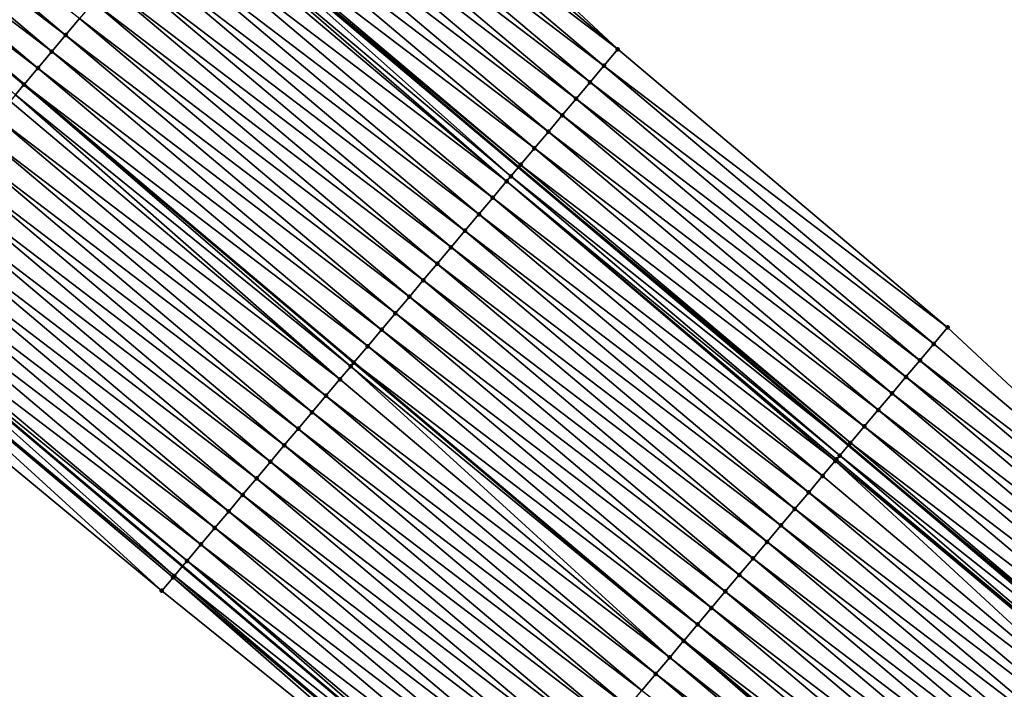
# Model space of a CAD drawing. Header units: feet. Extents: x 2017424 to 2024169, y 808042 to 818730.
# Tile 137 of 256: x 2017448 to 2017493, y 818675 to 818706. Entities that reach past the tile are written whole.
import ezdxf

# ---------------------------------------------------------------- set-up
doc = ezdxf.new("R2010")
doc.units = ezdxf.units.FT
doc.header["$MEASUREMENT"] = 0
for name, color, linetype, lineweight in [('EP_Travel Lane', 172, 'Continuous', 53), ('NB-Road Shots', 141, 'Continuous', 100), ('NB-Road X-Section', 40, 'Continuous', 13), ('STRIPING', 60, 'Continuous', 53)]:
    doc.layers.add(name, color=color, linetype=linetype, lineweight=lineweight)
doc.layers.add('I-77-MM15-17_NB-Surface-BORDER', color=7, linetype='Continuous')
doc.layers.add('I-77-MM15-17_NB-Surface-TIN', color=7, linetype='Continuous')

msp = doc.modelspace()

# ---------------------------------------------------------------- linework, layer by layer
at = {"layer": 'EP_Travel Lane'}
for points in [[(2017440.28000329, 818725.1479041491, 277.9805502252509), (2017455.577603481, 818712.2636659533, 277.8198788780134), (2017470.874392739, 818699.3801107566, 277.6668318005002), (2017486.171445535, 818686.4963335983, 277.5714913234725), (2017501.46846998, 818673.6125803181, 277.4699257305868), (2017516.765482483, 818660.7288370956, 277.3657525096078), (2017532.062565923, 818647.845034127, 277.2771165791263), (2017547.359608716, 818634.9612653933, 277.1795752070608), (2017562.656499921, 818622.0776243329, 277.0488600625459), (2017577.941978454, 818609.2084627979, 276.896941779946), (2017593.257417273, 818596.3471851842, 276.7392311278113), (2017608.57280419, 818583.4859511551, 276.5729380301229), (2017623.888085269, 818570.6248060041, 276.3891123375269), (2017639.203366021, 818557.7636611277, 276.2052325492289), (2017654.518698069, 818544.9024731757, 276.0298521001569), (2017669.834142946, 818532.0411904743, 275.8731466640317), (2017685.149726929, 818519.1797909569, 275.7394685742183), (2017700.465358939, 818506.3183511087, 275.6137406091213), (2017715.780841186, 818493.4570370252, 275.4632255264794)], [(2017424.708446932, 818706.6688294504, 278.4128428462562), (2017440.001585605, 818693.77913903, 278.2689986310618), (2017455.294028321, 818680.8900351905, 278.158213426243), (2017470.586470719, 818668.0009316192, 278.0473499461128), (2017485.878978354, 818655.1117730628, 277.9508000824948), (2017501.171417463, 818642.2226722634, 277.8392320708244), (2017516.46393018, 818629.333509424, 277.7437765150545), (2017531.756304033, 818616.4444636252, 277.6179167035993), (2017547.048631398, 818603.5554570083, 277.4818524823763), (2017562.364146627, 818590.6528022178, 277.3291019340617), (2017577.679577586, 818577.7915311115, 277.1701032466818), (2017592.994850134, 818564.930393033, 276.9848655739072), (2017608.310211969, 818552.0691799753, 276.8144254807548), (2017623.625736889, 818539.2078299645, 276.6709841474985), (2017638.940979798, 818526.346716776, 276.4808451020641), (2017654.256575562, 818513.4853072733, 276.3491264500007), (2017669.572152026, 818500.623913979, 276.2142146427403), (2017684.887690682, 818487.7625524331, 276.0730450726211)]]:
    msp.add_polyline3d(points, dxfattribs=at)
at = {"layer": 'I-77-MM15-17_NB-Surface-BORDER', "color": 3, "linetype": 'Continuous', "lineweight": -3}
for points in [[(2017460.832728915, 818718.5022969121, 277.4291686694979), (2017475.480495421, 818704.8487366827, 277.272204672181), (2017490.773037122, 818691.9595488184, 277.1831791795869), (2017505.421581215, 818678.3053332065, 277.196495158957)], [(2017485.208684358, 818654.3165900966, 277.9404487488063), (2017469.922020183, 818667.2126545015, 278.0399330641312), (2017454.337581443, 818679.7552976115, 278.1527042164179), (2017438.924676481, 818692.5015803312, 278.2523895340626), (2017423.638920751, 818705.4001604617, 278.382150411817), (2017424.190666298, 818706.0545702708, 278.4054629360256), (2017424.283502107, 818706.1646962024, 278.407656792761), (2017424.708446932, 818706.6688294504, 278.4128428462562)]]:
    msp.add_polyline3d(points, dxfattribs=at)
at = {"layer": 'I-77-MM15-17_NB-Surface-TIN', "color": 128, "linetype": 'Continuous', "lineweight": -3}
for points in [[(2017449.879402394, 818705.501348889, 277.9940206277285), (2017434.593807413, 818718.3997935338, 278.1588502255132), (2017433.949443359, 818717.6350746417, 278.1809838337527)], [(2017449.879402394, 818705.501348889, 277.9940206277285), (2017450.523808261, 818706.2660325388, 277.9810619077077), (2017434.593807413, 818718.3997935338, 278.1588502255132)], [(2017475.480495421, 818704.8487366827, 277.272204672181), (2017460.832728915, 818718.5022969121, 277.4291686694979), (2017460.188449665, 818717.7375065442, 277.46985804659)], [(2017449.235032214, 818704.7366351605, 278.0147952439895), (2017433.949443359, 818717.6350746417, 278.1809838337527), (2017433.305088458, 818716.8703480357, 278.2051238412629)], [(2017449.235032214, 818704.7366351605, 278.0147952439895), (2017449.879402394, 818705.501348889, 277.9940206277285), (2017433.949443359, 818717.6350746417, 278.1809838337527)], [(2017475.480495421, 818704.8487366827, 277.272204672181), (2017460.188449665, 818717.7375065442, 277.46985804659), (2017459.5441544, 818716.9727296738, 277.5070400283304)], [(2017448.590678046, 818703.9719079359, 278.0390768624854), (2017433.305088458, 818716.8703480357, 278.2051238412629), (2017432.660718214, 818716.1056473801, 278.2244937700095)], [(2017448.590678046, 818703.9719079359, 278.0390768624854), (2017449.235032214, 818704.7366351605, 278.0147952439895), (2017433.305088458, 818716.8703480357, 278.2051238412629)], [(2017474.836219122, 818704.0839438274, 277.3135401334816), (2017459.5441544, 818716.9727296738, 277.5070400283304), (2017458.89985457, 818716.2079566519, 277.543221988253)], [(2017474.836219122, 818704.0839438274, 277.3135401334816), (2017475.480495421, 818704.8487366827, 277.272204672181), (2017459.5441544, 818716.9727296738, 277.5070400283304)], [(2017448.590678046, 818703.9719079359, 278.0390768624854), (2017432.660718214, 818716.1056473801, 278.2244937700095), (2017447.95374627, 818703.2160488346, 278.0566959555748)], [(2017447.9462944, 818703.207205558, 278.0569020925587), (2017447.95374627, 818703.2160488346, 278.0566959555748), (2017432.660718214, 818716.1056473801, 278.2244937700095)], [(2017447.550426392, 818702.737424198, 278.0675544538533), (2017447.9462944, 818703.207205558, 278.0569020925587), (2017432.660718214, 818716.1056473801, 278.2244937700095)], [(2017474.19192565, 818703.3191654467, 277.3511143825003), (2017458.89985457, 818716.2079566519, 277.543221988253), (2017458.255609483, 818715.4431374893, 277.5913935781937)], [(2017474.19192565, 818703.3191654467, 277.3511143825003), (2017474.836219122, 818704.0839438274, 277.3135401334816), (2017458.89985457, 818716.2079566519, 277.543221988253)], [(2017473.547700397, 818702.5543295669, 277.4036297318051), (2017458.255609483, 818715.4431374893, 277.5913935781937), (2017457.611396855, 818714.6782909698, 277.6466738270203)], [(2017473.547700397, 818702.5543295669, 277.4036297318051), (2017474.19192565, 818703.3191654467, 277.3511143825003), (2017458.255609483, 818715.4431374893, 277.5913935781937)], [(2017472.903535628, 818701.7894427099, 277.4693914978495), (2017457.611396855, 818714.6782909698, 277.6466738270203), (2017456.967189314, 818713.9134401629, 277.7030682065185)], [(2017472.903535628, 818701.7894427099, 277.4693914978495), (2017473.547700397, 818702.5543295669, 277.4036297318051), (2017457.611396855, 818714.6782909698, 277.6466738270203)], [(2017472.259297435, 818701.024617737, 277.519072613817), (2017456.967189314, 818713.9134401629, 277.7030682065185), (2017456.322933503, 818713.1486300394, 277.7488909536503)], [(2017472.259297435, 818701.024617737, 277.519072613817), (2017472.903535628, 818701.7894427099, 277.4693914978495), (2017456.967189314, 818713.9134401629, 277.7030682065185)], [(2017471.615086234, 818700.259770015, 277.5746651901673), (2017456.322933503, 818713.1486300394, 277.7488909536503), (2017455.678770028, 818712.3837420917, 277.8149362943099)], [(2017471.615086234, 818700.259770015, 277.5746651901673), (2017472.259297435, 818701.024617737, 277.519072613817), (2017456.322933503, 818713.1486300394, 277.7488909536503)], [(2017470.524354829, 818698.9644934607, 277.7003253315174), (2017455.577603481, 818712.2636659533, 277.8198788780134), (2017455.215011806, 818711.8333002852, 277.8375936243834)], [(2017470.970999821, 818699.4948171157, 277.6575879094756), (2017455.678770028, 818712.3837420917, 277.8149362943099), (2017455.577603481, 818712.2636659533, 277.8198788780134)], [(2017470.970999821, 818699.4948171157, 277.6575879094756), (2017455.577603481, 818712.2636659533, 277.8198788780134), (2017470.874392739, 818699.3801107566, 277.6668318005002)], [(2017470.524354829, 818698.9644934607, 277.7003253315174), (2017470.874392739, 818699.3801107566, 277.6668318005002), (2017455.577603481, 818712.2636659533, 277.8198788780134)], [(2017470.970999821, 818699.4948171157, 277.6575879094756), (2017471.615086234, 818700.259770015, 277.5746651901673), (2017455.678770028, 818712.3837420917, 277.8149362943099)], [(2017470.326748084, 818698.7300035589, 277.7043026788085), (2017455.215011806, 818711.8333002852, 277.8375936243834), (2017455.03442982, 818711.6190031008, 277.8422753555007)], [(2017470.326748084, 818698.7300035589, 277.7043026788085), (2017470.524354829, 818698.9644934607, 277.7003253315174), (2017455.215011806, 818711.8333002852, 277.8375936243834)], [(2017470.326748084, 818698.7300035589, 277.7043026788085), (2017455.03442982, 818711.6190031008, 277.8422753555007), (2017454.390016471, 818710.8543257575, 277.8535953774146)], [(2017469.68232601, 818697.9653335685, 277.71371175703), (2017454.390016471, 818710.8543257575, 277.8535953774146), (2017453.745650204, 818710.0896087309, 277.8752269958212)], [(2017469.68232601, 818697.9653335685, 277.71371175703), (2017470.326748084, 818698.7300035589, 277.7043026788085), (2017454.390016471, 818710.8543257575, 277.8535953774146)], [(2017469.037972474, 818697.2006058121, 277.738131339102), (2017453.745650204, 818710.0896087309, 277.8752269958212), (2017453.101303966, 818709.3248748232, 277.9012451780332)], [(2017469.037972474, 818697.2006058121, 277.738131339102), (2017469.68232601, 818697.9653335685, 277.71371175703), (2017453.745650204, 818710.0896087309, 277.8752269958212)], [(2017468.393633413, 818696.4358658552, 277.7657212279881), (2017453.101303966, 818709.3248748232, 277.9012451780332), (2017452.456974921, 818708.5601264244, 277.9310288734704)], [(2017468.393633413, 818696.4358658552, 277.7657212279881), (2017469.037972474, 818697.2006058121, 277.738131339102), (2017453.101303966, 818709.3248748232, 277.9012451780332)], [(2017467.749307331, 818695.6711149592, 277.7961536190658), (2017452.456974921, 818708.5601264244, 277.9310288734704), (2017451.812611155, 818707.7954072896, 277.9532083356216)], [(2017467.749307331, 818695.6711149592, 277.7961536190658), (2017468.393633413, 818696.4358658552, 277.7657212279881), (2017452.456974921, 818708.5601264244, 277.9310288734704)], [(2017467.104954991, 818694.9063861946, 277.8208351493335), (2017451.812611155, 818707.7954072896, 277.9532083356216), (2017451.168234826, 818707.0306987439, 277.9726361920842)], [(2017467.104954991, 818694.9063861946, 277.8208351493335), (2017467.749307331, 818695.6711149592, 277.7961536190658), (2017451.812611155, 818707.7954072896, 277.9532083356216)], [(2017466.460579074, 818694.141677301, 277.8403531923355), (2017451.168234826, 818707.0306987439, 277.9726361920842), (2017450.523808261, 818706.2660325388, 277.9810619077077)], [(2017466.460579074, 818694.141677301, 277.8403531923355), (2017467.104954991, 818694.9063861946, 277.8208351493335), (2017451.168234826, 818707.0306987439, 277.9726361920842)], [(2017465.816154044, 818693.3770098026, 277.8491148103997), (2017450.523808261, 818706.2660325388, 277.9810619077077), (2017449.879402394, 818705.501348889, 277.9940206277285)], [(2017465.816154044, 818693.3770098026, 277.8491148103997), (2017466.460579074, 818694.141677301, 277.8403531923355), (2017450.523808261, 818706.2660325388, 277.9810619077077)], [(2017465.171759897, 818692.6123162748, 277.8646401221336), (2017449.879402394, 818705.501348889, 277.9940206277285), (2017449.235032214, 818704.7366351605, 278.0147952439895)], [(2017465.171759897, 818692.6123162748, 277.8646401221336), (2017465.816154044, 818693.3770098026, 277.8491148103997), (2017449.879402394, 818705.501348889, 277.9940206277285)], [(2017490.773037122, 818691.9595488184, 277.1831791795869), (2017475.480495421, 818704.8487366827, 277.272204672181), (2017474.836219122, 818704.0839438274, 277.3135401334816)], [(2017464.527387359, 818691.8476045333, 277.8848982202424), (2017449.235032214, 818704.7366351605, 278.0147952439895), (2017448.590678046, 818703.9719079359, 278.0390768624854)], [(2017464.527387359, 818691.8476045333, 277.8848982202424), (2017465.171759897, 818692.6123162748, 277.8646401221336), (2017449.235032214, 818704.7366351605, 278.0147952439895)], [(2017463.883034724, 818691.0828760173, 277.9095151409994), (2017448.590678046, 818703.9719079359, 278.0390768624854), (2017447.95374627, 818703.2160488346, 278.0566959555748)], [(2017463.883034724, 818691.0828760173, 277.9095151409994), (2017464.527387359, 818691.8476045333, 277.8848982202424), (2017448.590678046, 818703.9719079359, 278.0390768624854)], [(2017490.12875454, 818691.1947612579, 277.2231379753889), (2017474.836219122, 818704.0839438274, 277.3135401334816), (2017474.19192565, 818703.3191654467, 277.3511143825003)], [(2017490.12875454, 818691.1947612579, 277.2231379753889), (2017490.773037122, 818691.9595488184, 277.1831791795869), (2017474.836219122, 818704.0839438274, 277.3135401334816)], [(2017463.095684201, 818690.1485636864, 277.9257293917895), (2017447.9462944, 818703.207205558, 278.0569020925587), (2017447.550426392, 818702.737424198, 278.0675544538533)], [(2017447.9462944, 818703.207205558, 278.0569020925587), (2017463.246096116, 818690.3270219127, 277.9257200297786), (2017447.95374627, 818703.2160488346, 278.0566959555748)], [(2017463.238644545, 818690.3181791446, 277.9259096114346), (2017463.246096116, 818690.3270219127, 277.9257200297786), (2017447.9462944, 818703.207205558, 278.0569020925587)], [(2017463.095684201, 818690.1485636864, 277.9257293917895), (2017463.238644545, 818690.3181791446, 277.9259096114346), (2017447.9462944, 818703.207205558, 278.0569020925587)], [(2017463.883034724, 818691.0828760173, 277.9095151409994), (2017447.95374627, 818703.2160488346, 278.0566959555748), (2017463.246096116, 818690.3270219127, 277.9257200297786)], [(2017489.484474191, 818690.4299718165, 277.2635855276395), (2017474.19192565, 818703.3191654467, 277.3511143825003), (2017473.547700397, 818702.5543295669, 277.4036297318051)], [(2017489.484474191, 818690.4299718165, 277.2635855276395), (2017490.12875454, 818691.1947612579, 277.2231379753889), (2017474.19192565, 818703.3191654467, 277.3511143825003)], [(2017462.594163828, 818689.5535585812, 277.9224752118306), (2017447.550426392, 818702.737424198, 278.0675544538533), (2017447.301851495, 818702.4425531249, 278.0617491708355)], [(2017462.594163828, 818689.5535585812, 277.9224752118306), (2017463.095684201, 818690.1485636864, 277.9257293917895), (2017447.550426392, 818702.737424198, 278.0675544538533)], [(2017462.594163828, 818689.5535585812, 277.9224752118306), (2017447.301851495, 818702.4425531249, 278.0617491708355), (2017446.657481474, 818701.6778392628, 278.0825585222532)], [(2017488.840234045, 818689.6651484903, 277.3128380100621), (2017473.547700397, 818702.5543295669, 277.4036297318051), (2017472.903535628, 818701.7894427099, 277.4693914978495)], [(2017488.840234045, 818689.6651484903, 277.3128380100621), (2017489.484474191, 818690.4299718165, 277.2635855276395), (2017473.547700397, 818702.5543295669, 277.4036297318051)], [(2017461.949823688, 818688.7888195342, 277.9498286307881), (2017446.657481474, 818701.6778392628, 278.0825585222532), (2017446.013085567, 818700.913147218, 278.0976986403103)], [(2017461.949823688, 818688.7888195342, 277.9498286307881), (2017462.594163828, 818689.5535585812, 277.9224752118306), (2017446.657481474, 818701.6778392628, 278.0825585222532)], [(2017488.196021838, 818688.9003016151, 277.3682096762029), (2017472.903535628, 818701.7894427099, 277.4693914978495), (2017472.259297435, 818701.024617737, 277.519072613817)], [(2017488.196021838, 818688.9003016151, 277.3682096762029), (2017488.840234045, 818689.6651484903, 277.3128380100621), (2017472.903535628, 818701.7894427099, 277.4693914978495)], [(2017461.305463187, 818688.0240976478, 277.9727228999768), (2017446.013085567, 818700.913147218, 278.0976986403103), (2017445.368726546, 818700.1484240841, 278.1209172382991)], [(2017461.305463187, 818688.0240976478, 277.9727228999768), (2017461.949823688, 818688.7888195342, 277.9498286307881), (2017446.013085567, 818700.913147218, 278.0976986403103)], [(2017487.551871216, 818688.1354028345, 277.4370689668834), (2017472.259297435, 818701.024617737, 277.519072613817), (2017471.615086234, 818700.259770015, 277.5746651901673)], [(2017487.551871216, 818688.1354028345, 277.4370689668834), (2017488.196021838, 818688.9003016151, 277.3682096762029), (2017472.259297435, 818701.024617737, 277.519072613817)], [(2017460.661112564, 818687.2593674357, 277.9977805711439), (2017445.368726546, 818700.1484240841, 278.1209172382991), (2017444.724362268, 818699.3837053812, 278.1429844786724)], [(2017460.661112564, 818687.2593674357, 277.9977805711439), (2017461.305463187, 818688.0240976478, 277.9727228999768), (2017445.368726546, 818700.1484240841, 278.1209172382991)], [(2017486.907687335, 818687.3705320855, 277.498644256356), (2017471.615086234, 818700.259770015, 277.5746651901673), (2017470.970999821, 818699.4948171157, 277.6575879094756)], [(2017486.907687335, 818687.3705320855, 277.498644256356), (2017487.551871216, 818688.1354028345, 277.4370689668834), (2017471.615086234, 818700.259770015, 277.5746651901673)], [(2017460.016748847, 818686.4946482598, 278.0199704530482), (2017444.724362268, 818699.3837053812, 278.1429844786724), (2017444.080017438, 818698.6189702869, 278.1693109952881)], [(2017460.016748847, 818686.4946482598, 278.0199704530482), (2017460.661112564, 818687.2593674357, 277.9977805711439), (2017444.724362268, 818699.3837053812, 278.1429844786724)], [(2017470.524354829, 818698.9644934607, 277.7003253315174), (2017486.171445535, 818686.4963335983, 277.5714913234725), (2017470.874392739, 818699.3801107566, 277.6668318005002)], [(2017486.263522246, 818686.6056454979, 277.5643351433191), (2017470.970999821, 818699.4948171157, 277.6575879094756), (2017470.874392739, 818699.3801107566, 277.6668318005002)], [(2017486.263522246, 818686.6056454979, 277.5643351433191), (2017470.874392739, 818699.3801107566, 277.6668318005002), (2017486.171445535, 818686.4963335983, 277.5714913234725)], [(2017486.263522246, 818686.6056454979, 277.5643351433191), (2017486.907687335, 818687.3705320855, 277.498644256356), (2017470.970999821, 818699.4948171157, 277.6575879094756)], [(2017485.77226691, 818686.02243555, 277.602515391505), (2017470.524354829, 818698.9644934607, 277.7003253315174), (2017470.326748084, 818698.7300035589, 277.7043026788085)], [(2017485.77226691, 818686.02243555, 277.602515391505), (2017486.171445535, 818686.4963335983, 277.5714913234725), (2017470.524354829, 818698.9644934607, 277.7003253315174)], [(2017459.372398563, 818685.7299177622, 278.0451023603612), (2017444.080017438, 818698.6189702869, 278.1693109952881), (2017443.43561612, 818697.8542828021, 278.1832662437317)], [(2017459.372398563, 818685.7299177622, 278.0451023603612), (2017460.016748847, 818686.4946482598, 278.0199704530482), (2017444.080017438, 818698.6189702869, 278.1693109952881)], [(2017485.559245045, 818685.7696527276, 277.6068653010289), (2017470.326748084, 818698.7300035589, 277.7043026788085), (2017469.68232601, 818697.9653335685, 277.71371175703)], [(2017485.559245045, 818685.7696527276, 277.6068653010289), (2017485.619248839, 818685.8408502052, 277.6063031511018), (2017470.326748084, 818698.7300035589, 277.7043026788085)], [(2017485.619248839, 818685.8408502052, 277.6063031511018), (2017485.77226691, 818686.02243555, 277.602515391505), (2017470.326748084, 818698.7300035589, 277.7043026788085)], [(2017458.728019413, 818684.9652115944, 278.0639121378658), (2017443.43561612, 818697.8542828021, 278.1832662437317), (2017442.79120696, 818697.0896019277, 278.1955037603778)], [(2017458.728019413, 818684.9652115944, 278.0639121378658), (2017459.372398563, 818685.7299177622, 278.0451023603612), (2017443.43561612, 818697.8542828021, 278.1832662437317)], [(2017484.974813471, 818685.0761914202, 277.6127997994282), (2017469.68232601, 818697.9653335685, 277.71371175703), (2017469.037972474, 818697.2006058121, 277.738131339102)], [(2017484.974813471, 818685.0761914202, 277.6127997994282), (2017485.559245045, 818685.7696527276, 277.6068653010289), (2017469.68232601, 818697.9653335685, 277.71371175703)], [(2017458.083634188, 818684.2005105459, 278.0813917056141), (2017442.79120696, 818697.0896019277, 278.1955037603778), (2017442.146793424, 818696.3249247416, 278.2067828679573)], [(2017458.083634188, 818684.2005105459, 278.0813917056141), (2017458.728019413, 818684.9652115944, 278.0639121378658), (2017442.79120696, 818697.0896019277, 278.1955037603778)], [(2017484.330453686, 818684.3114689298, 277.6358502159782), (2017469.037972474, 818697.2006058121, 277.738131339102), (2017468.393633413, 818696.4358658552, 277.7657212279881)], [(2017484.330453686, 818684.3114689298, 277.6358502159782), (2017484.974813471, 818685.0761914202, 277.6127997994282), (2017469.037972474, 818697.2006058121, 277.738131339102)], [(2017457.439243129, 818683.4358144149, 278.0975934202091), (2017442.146793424, 818696.3249247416, 278.2067828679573), (2017441.502404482, 818695.5602268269, 278.2234483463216)], [(2017457.439243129, 818683.4358144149, 278.0975934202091), (2017458.083634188, 818684.2005105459, 278.0813917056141), (2017442.146793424, 818696.3249247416, 278.2067828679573)], [(2017483.686110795, 818683.5467322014, 277.6626003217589), (2017468.393633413, 818696.4358658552, 277.7657212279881), (2017467.749307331, 818695.6711149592, 277.7961536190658)], [(2017483.686110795, 818683.5467322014, 277.6626003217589), (2017484.330453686, 818684.3114689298, 277.6358502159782), (2017468.393633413, 818696.4358658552, 277.7657212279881)], [(2017456.794844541, 818682.6711246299, 278.1121461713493), (2017441.502404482, 818695.5602268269, 278.2234483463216), (2017440.858052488, 818694.7954977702, 278.2482059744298)], [(2017456.794844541, 818682.6711246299, 278.1121461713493), (2017457.439243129, 818683.4358144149, 278.0975934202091), (2017441.502404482, 818695.5602268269, 278.2234483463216)], [(2017483.041787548, 818682.7819789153, 277.6936529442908), (2017467.749307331, 818695.6711149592, 277.7961536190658), (2017467.104954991, 818694.9063861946, 277.8208351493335)], [(2017483.041787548, 818682.7819789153, 277.6936529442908), (2017483.686110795, 818683.5467322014, 277.6626003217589), (2017467.749307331, 818695.6711149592, 277.7961536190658)], [(2017482.397440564, 818682.0172456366, 277.7195067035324), (2017467.104954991, 818694.9063861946, 277.8208351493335), (2017466.460579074, 818694.141677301, 277.8403531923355)], [(2017482.397440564, 818682.0172456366, 277.7195067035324), (2017483.041787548, 818682.7819789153, 277.6936529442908), (2017467.104954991, 818694.9063861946, 277.8208351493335)], [(2017456.1504782, 818681.9064076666, 278.133761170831), (2017440.858052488, 818694.7954977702, 278.2482059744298), (2017440.213675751, 818694.0307895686, 278.2675444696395)], [(2017456.1504782, 818681.9064076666, 278.133761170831), (2017456.794844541, 818682.6711246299, 278.1121461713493), (2017440.858052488, 818694.7954977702, 278.2482059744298)], [(2017455.506111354, 818681.1416911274, 278.1552659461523), (2017440.213675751, 818694.0307895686, 278.2675444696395), (2017440.001585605, 818693.77913903, 278.2689986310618)], [(2017455.506111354, 818681.1416911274, 278.1552659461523), (2017456.1504782, 818681.9064076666, 278.133761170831), (2017440.213675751, 818694.0307895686, 278.2675444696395)], [(2017481.753057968, 818681.2525423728, 277.7375610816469), (2017466.460579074, 818694.141677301, 277.8403531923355), (2017465.816154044, 818693.3770098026, 277.8491148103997)], [(2017481.753057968, 818681.2525423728, 277.7375610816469), (2017482.397440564, 818682.0172456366, 277.7195067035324), (2017466.460579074, 818694.141677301, 277.8403531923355)], [(2017454.919183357, 818680.4452473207, 278.1634229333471), (2017440.001585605, 818693.77913903, 278.2689986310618), (2017439.569230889, 818693.2661387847, 278.271963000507)], [(2017455.506111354, 818681.1416911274, 278.1552659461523), (2017440.001585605, 818693.77913903, 278.2689986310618), (2017455.294028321, 818680.8900351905, 278.158213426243)], [(2017454.919183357, 818680.4452473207, 278.1634229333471), (2017455.294028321, 818680.8900351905, 278.158213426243), (2017440.001585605, 818693.77913903, 278.2689986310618)], [(2017454.337581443, 818679.7552976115, 278.1527042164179), (2017439.548024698, 818693.2409782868, 278.271978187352), (2017438.924676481, 818692.5015803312, 278.2523895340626)], [(2017454.86168251, 818680.3770268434, 278.1631922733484), (2017439.569230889, 818693.2661387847, 278.271963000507), (2017439.548024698, 818693.2409782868, 278.271978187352)], [(2017454.337581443, 818679.7552976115, 278.1527042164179), (2017454.86168251, 818680.3770268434, 278.1631922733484), (2017439.548024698, 818693.2409782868, 278.271978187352)], [(2017454.86168251, 818680.3770268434, 278.1631922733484), (2017454.919183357, 818680.4452473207, 278.1634229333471), (2017439.569230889, 818693.2661387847, 278.271963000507)], [(2017481.108652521, 818680.4878583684, 277.7506109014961), (2017465.816154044, 818693.3770098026, 277.8491148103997), (2017465.171759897, 818692.6123162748, 277.8646401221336)], [(2017481.108652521, 818680.4878583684, 277.7506109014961), (2017481.753057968, 818681.2525423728, 277.7375610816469), (2017465.816154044, 818693.3770098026, 277.8491148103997)], [(2017480.464245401, 818679.723175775, 277.7632941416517), (2017465.171759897, 818692.6123162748, 277.8646401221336), (2017464.527387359, 818691.8476045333, 277.8848982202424)], [(2017480.464245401, 818679.723175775, 277.7632941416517), (2017481.108652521, 818680.4878583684, 277.7506109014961), (2017465.171759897, 818692.6123162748, 277.8646401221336)], [(2017479.819871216, 818678.9584654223, 277.7831905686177), (2017464.527387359, 818691.8476045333, 277.8848982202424), (2017463.883034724, 818691.0828760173, 277.9095151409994)], [(2017479.819871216, 818678.9584654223, 277.7831905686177), (2017480.464245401, 818679.723175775, 277.7632941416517), (2017464.527387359, 818691.8476045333, 277.8848982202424)], [(2017505.421581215, 818678.3053332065, 277.196495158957), (2017490.773037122, 818691.9595488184, 277.1831791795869), (2017490.12875454, 818691.1947612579, 277.2231379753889)], [(2017505.421581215, 818678.3053332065, 277.196495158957), (2017490.12875454, 818691.1947612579, 277.2231379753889), (2017489.484474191, 818690.4299718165, 277.2635855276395)], [(2017479.175519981, 818678.193735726, 277.8081134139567), (2017463.883034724, 818691.0828760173, 277.9095151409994), (2017463.246096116, 818690.3270219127, 277.9257200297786)], [(2017479.175519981, 818678.193735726, 277.8081134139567), (2017479.819871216, 818678.9584654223, 277.7831905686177), (2017463.883034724, 818691.0828760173, 277.9095151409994)], [(2017478.531150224, 818677.4290216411, 277.8289796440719), (2017463.238644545, 818690.3181791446, 277.9259096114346), (2017463.095684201, 818690.1485636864, 277.9257293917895)], [(2017463.238644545, 818690.3181791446, 277.9259096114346), (2017478.538601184, 818677.4378641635, 277.828738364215), (2017463.246096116, 818690.3270219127, 277.9257200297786)], [(2017478.531150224, 818677.4290216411, 277.8289796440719), (2017478.538601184, 818677.4378641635, 277.828738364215), (2017463.238644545, 818690.3181791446, 277.9259096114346)], [(2017479.175519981, 818678.193735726, 277.8081134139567), (2017463.246096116, 818690.3270219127, 277.9257200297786), (2017478.538601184, 818677.4378641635, 277.828738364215)], [(2017504.777234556, 818677.5405996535, 277.2224211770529), (2017489.484474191, 818690.4299718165, 277.2635855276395), (2017488.840234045, 818689.6651484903, 277.3128380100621)], [(2017504.777234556, 818677.5405996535, 277.2224211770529), (2017505.421581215, 818678.3053332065, 277.196495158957), (2017489.484474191, 818690.4299718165, 277.2635855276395)], [(2017477.886677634, 818676.6643942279, 277.8273243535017), (2017463.095684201, 818690.1485636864, 277.9257293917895), (2017462.594163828, 818689.5535585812, 277.9224752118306)], [(2017477.886677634, 818676.6643942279, 277.8273243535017), (2017478.531150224, 818677.4290216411, 277.8289796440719), (2017463.095684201, 818690.1485636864, 277.9257293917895)], [(2017477.886677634, 818676.6643942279, 277.8273243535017), (2017462.594163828, 818689.5535585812, 277.9224752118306), (2017461.949823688, 818688.7888195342, 277.9498286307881)], [(2017504.132919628, 818676.7758393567, 277.255296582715), (2017488.840234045, 818689.6651484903, 277.3128380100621), (2017488.196021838, 818688.9003016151, 277.3682096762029)], [(2017504.132919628, 818676.7758393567, 277.255296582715), (2017504.777234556, 818677.5405996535, 277.2224211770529), (2017488.840234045, 818689.6651484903, 277.3128380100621)], [(2017503.488648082, 818676.0110424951, 277.2976732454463), (2017488.196021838, 818688.9003016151, 277.3682096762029), (2017487.551871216, 818688.1354028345, 277.4370689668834)], [(2017503.488648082, 818676.0110424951, 277.2976732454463), (2017504.132919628, 818676.7758393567, 277.255296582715), (2017488.196021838, 818688.9003016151, 277.3682096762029)], [(2017477.242328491, 818675.8996627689, 277.8527052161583), (2017461.949823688, 818688.7888195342, 277.9498286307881), (2017461.305463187, 818688.0240976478, 277.9727228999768)], [(2017477.242328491, 818675.8996627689, 277.8527052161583), (2017477.886677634, 818676.6643942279, 277.8273243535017), (2017461.949823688, 818688.7888195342, 277.9498286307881)], [(2017476.597942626, 818675.1349622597, 277.8700438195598), (2017461.305463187, 818688.0240976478, 277.9727228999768), (2017460.661112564, 818687.2593674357, 277.9977805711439)], [(2017476.597942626, 818675.1349622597, 277.8700438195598), (2017477.242328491, 818675.8996627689, 277.8527052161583), (2017461.305463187, 818688.0240976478, 277.9727228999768)], [(2017502.844399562, 818675.2462262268, 277.3450927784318), (2017487.551871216, 818688.1354028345, 277.4370689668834), (2017486.907687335, 818687.3705320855, 277.498644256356)], [(2017502.844399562, 818675.2462262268, 277.3450927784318), (2017503.488648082, 818676.0110424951, 277.2976732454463), (2017487.551871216, 818688.1354028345, 277.4370689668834)], [(2017475.953581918, 818674.3702405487, 277.8928916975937), (2017460.661112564, 818687.2593674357, 277.9977805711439), (2017460.016748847, 818686.4946482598, 278.0199704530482)], [(2017475.953581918, 818674.3702405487, 277.8928916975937), (2017476.597942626, 818675.1349622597, 277.8700438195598), (2017460.661112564, 818687.2593674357, 277.9977805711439)], [(2017502.20019081, 818674.4813764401, 277.401221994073), (2017486.907687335, 818687.3705320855, 277.498644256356), (2017486.263522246, 818686.6056454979, 277.5643351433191)], [(2017502.20019081, 818674.4813764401, 277.401221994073), (2017502.844399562, 818675.2462262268, 277.3450927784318), (2017486.907687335, 818687.3705320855, 277.498644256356)], [(2017501.556011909, 818673.7165014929, 277.4638891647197), (2017486.263522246, 818686.6056454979, 277.5643351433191), (2017486.171445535, 818686.4963335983, 277.5714913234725)], [(2017501.556011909, 818673.7165014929, 277.4638891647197), (2017502.20019081, 818674.4813764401, 277.401221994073), (2017486.263522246, 818686.6056454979, 277.5643351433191)], [(2017475.309228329, 818673.6055128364, 277.9172990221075), (2017460.016748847, 818686.4946482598, 278.0199704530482), (2017459.372398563, 818685.7299177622, 278.0451023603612)], [(2017475.309228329, 818673.6055128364, 277.9172990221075), (2017475.953581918, 818674.3702405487, 277.8928916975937), (2017460.016748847, 818686.4946482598, 278.0199704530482)], [(2017485.77226691, 818686.02243555, 277.602515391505), (2017501.46846998, 818673.6125803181, 277.4699257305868), (2017486.171445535, 818686.4963335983, 277.5714913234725)], [(2017501.556011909, 818673.7165014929, 277.4638891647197), (2017486.171445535, 818686.4963335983, 277.5714913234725), (2017501.46846998, 818673.6125803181, 277.4699257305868)], [(2017474.664889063, 818672.8407730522, 277.9448432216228), (2017459.372398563, 818685.7299177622, 278.0451023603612), (2017458.728019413, 818684.9652115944, 278.0639121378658)], [(2017474.664889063, 818672.8407730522, 277.9448432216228), (2017475.309228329, 818673.6055128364, 277.9172990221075), (2017459.372398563, 818685.7299177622, 278.0451023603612)], [(2017500.267334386, 818672.1870210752, 277.5192002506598), (2017485.559245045, 818685.7696527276, 277.6068653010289), (2017484.974813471, 818685.0761914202, 277.6127997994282)], [(2017500.911739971, 818672.951704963, 277.5061796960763), (2017485.619248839, 818685.8408502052, 277.6063031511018), (2017485.559245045, 818685.7696527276, 277.6068653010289)], [(2017500.267334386, 818672.1870210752, 277.5192002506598), (2017500.911739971, 818672.951704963, 277.5061796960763), (2017485.559245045, 818685.7696527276, 277.6068653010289)], [(2017500.973498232, 818673.0249985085, 277.5040571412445), (2017485.77226691, 818686.02243555, 277.602515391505), (2017485.619248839, 818685.8408502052, 277.6063031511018)], [(2017500.911739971, 818672.951704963, 277.5061796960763), (2017500.973498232, 818673.0249985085, 277.5040571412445), (2017485.619248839, 818685.8408502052, 277.6063031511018)], [(2017500.973498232, 818673.0249985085, 277.5040571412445), (2017501.46846998, 818673.6125803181, 277.4699257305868), (2017485.77226691, 818686.02243555, 277.602515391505)], [(2017474.020515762, 818672.0760619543, 277.9649332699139), (2017458.728019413, 818684.9652115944, 278.0639121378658), (2017458.083634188, 818684.2005105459, 278.0813917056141)], [(2017474.020515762, 818672.0760619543, 277.9649332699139), (2017474.664889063, 818672.8407730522, 277.9448432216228), (2017458.728019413, 818684.9652115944, 278.0639121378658)], [(2017500.267334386, 818672.1870210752, 277.5192002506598), (2017484.974813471, 818685.0761914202, 277.6127997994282), (2017484.330453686, 818684.3114689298, 277.6358502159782)], [(2017499.622970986, 818671.422301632, 277.5414598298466), (2017484.330453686, 818684.3114689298, 277.6358502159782), (2017483.686110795, 818683.5467322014, 277.6626003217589)], [(2017499.622970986, 818671.422301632, 277.5414598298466), (2017500.267334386, 818672.1870210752, 277.5192002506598), (2017484.330453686, 818684.3114689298, 277.6358502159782)], [(2017473.376105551, 818671.3113819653, 277.9769397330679), (2017458.083634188, 818684.2005105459, 278.0813917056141), (2017457.439243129, 818683.4358144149, 278.0975934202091)], [(2017473.376105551, 818671.3113819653, 277.9769397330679), (2017474.020515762, 818672.0760619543, 277.9649332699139), (2017458.083634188, 818684.2005105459, 278.0813917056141)], [(2017472.73169175, 818670.5467050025, 277.9881598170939), (2017457.439243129, 818683.4358144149, 278.0975934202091), (2017456.794844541, 818682.6711246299, 278.1121461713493)], [(2017472.73169175, 818670.5467050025, 277.9881598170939), (2017473.376105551, 818671.3113819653, 277.9769397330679), (2017457.439243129, 818683.4358144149, 278.0975934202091)], [(2017498.97863305, 818670.6575607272, 277.5692962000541), (2017483.686110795, 818683.5467322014, 277.6626003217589), (2017483.041787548, 818682.7819789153, 277.6936529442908)], [(2017498.97863305, 818670.6575607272, 277.5692962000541), (2017499.622970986, 818671.422301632, 277.5414598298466), (2017483.686110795, 818683.5467322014, 277.6626003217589)], [(2017472.087291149, 818669.7820169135, 278.0022710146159), (2017456.794844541, 818682.6711246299, 278.1121461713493), (2017456.1504782, 818681.9064076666, 278.133761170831)], [(2017472.087291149, 818669.7820169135, 278.0022710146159), (2017472.73169175, 818670.5467050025, 277.9881598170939), (2017456.794844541, 818682.6711246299, 278.1121461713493)], [(2017498.334300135, 818669.8928155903, 277.598232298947), (2017483.041787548, 818682.7819789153, 277.6936529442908), (2017482.397440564, 818682.0172456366, 277.7195067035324)], [(2017498.334300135, 818669.8928155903, 277.598232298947), (2017498.97863305, 818670.6575607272, 277.5692962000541), (2017483.041787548, 818682.7819789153, 277.6936529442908)], [(2017471.44291326, 818669.0173096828, 278.0213562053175), (2017456.1504782, 818681.9064076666, 278.133761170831), (2017455.506111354, 818681.1416911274, 278.1552659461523)], [(2017471.44291326, 818669.0173096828, 278.0213562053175), (2017472.087291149, 818669.7820169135, 278.0022710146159), (2017456.1504782, 818681.9064076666, 278.133761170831)], [(2017497.689951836, 818669.1280834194, 277.6237991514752), (2017482.397440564, 818682.0172456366, 277.7195067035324), (2017481.753057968, 818681.2525423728, 277.7375610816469)], [(2017497.689951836, 818669.1280834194, 277.6237991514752), (2017498.334300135, 818669.8928155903, 277.598232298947), (2017482.397440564, 818682.0172456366, 277.7195067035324)], [(2017470.610404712, 818668.0293271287, 278.0474884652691), (2017455.506111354, 818681.1416911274, 278.1552659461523), (2017455.294028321, 818680.8900351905, 278.158213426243)], [(2017470.610404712, 818668.0293271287, 278.0474884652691), (2017470.798554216, 818668.2525865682, 278.0445688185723), (2017455.506111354, 818681.1416911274, 278.1552659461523)], [(2017470.798554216, 818668.2525865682, 278.0445688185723), (2017471.44291326, 818669.0173096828, 278.0213562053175), (2017455.506111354, 818681.1416911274, 278.1552659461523)], [(2017497.045574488, 818668.3633757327, 277.6430038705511), (2017481.753057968, 818681.2525423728, 277.7375610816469), (2017481.108652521, 818680.4878583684, 277.7506109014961)], [(2017497.045574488, 818668.3633757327, 277.6430038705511), (2017497.689951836, 818669.1280834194, 277.6237991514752), (2017481.753057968, 818681.2525423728, 277.7375610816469)], [(2017454.919183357, 818680.4452473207, 278.1634229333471), (2017470.586470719, 818668.0009316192, 278.0473499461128), (2017455.294028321, 818680.8900351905, 278.158213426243)], [(2017470.610404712, 818668.0293271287, 278.0474884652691), (2017455.294028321, 818680.8900351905, 278.158213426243), (2017470.586470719, 818668.0009316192, 278.0473499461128)], [(2017469.922020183, 818667.2126545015, 278.0399330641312), (2017454.86168251, 818680.3770268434, 278.1631922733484), (2017454.337581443, 818679.7552976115, 278.1527042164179)], [(2017470.154090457, 818667.4879517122, 278.044847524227), (2017454.919183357, 818680.4452473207, 278.1634229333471), (2017454.86168251, 818680.3770268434, 278.1631922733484)], [(2017469.922020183, 818667.2126545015, 278.0399330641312), (2017470.154090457, 818667.4879517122, 278.044847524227), (2017454.86168251, 818680.3770268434, 278.1631922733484)], [(2017470.154090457, 818667.4879517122, 278.044847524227), (2017470.586470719, 818668.0009316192, 278.0473499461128), (2017454.919183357, 818680.4452473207, 278.1634229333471)], [(2017496.401176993, 818667.5986850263, 277.6577962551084), (2017481.108652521, 818680.4878583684, 277.7506109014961), (2017480.464245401, 818679.723175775, 277.7632941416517)], [(2017496.401176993, 818667.5986850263, 277.6577962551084), (2017497.045574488, 818668.3633757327, 277.6430038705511), (2017481.108652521, 818680.4878583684, 277.7506109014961)], [(2017495.756781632, 818666.8339925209, 277.6730560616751), (2017480.464245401, 818679.723175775, 277.7632941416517), (2017479.819871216, 818678.9584654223, 277.7831905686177)], [(2017495.756781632, 818666.8339925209, 277.6730560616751), (2017496.401176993, 818667.5986850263, 277.6577962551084), (2017480.464245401, 818679.723175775, 277.7632941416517)], [(2017495.112422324, 818666.0692696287, 277.6962118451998), (2017479.819871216, 818678.9584654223, 277.7831905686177), (2017479.175519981, 818678.193735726, 277.8081134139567)], [(2017495.112422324, 818666.0692696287, 277.6962118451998), (2017495.756781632, 818666.8339925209, 277.6730560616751), (2017479.819871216, 818678.9584654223, 277.7831905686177)], [(2017494.468078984, 818665.3045332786, 277.7228647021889), (2017479.175519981, 818678.193735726, 277.8081134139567), (2017478.538601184, 818677.4378641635, 277.828738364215)], [(2017494.468078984, 818665.3045332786, 277.7228647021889), (2017495.112422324, 818666.0692696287, 277.6962118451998), (2017479.175519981, 818678.193735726, 277.8081134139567)], [(2017493.620831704, 818664.2990824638, 277.7469804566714), (2017478.531150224, 818677.4290216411, 277.8289796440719), (2017477.886677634, 818676.6643942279, 277.8273243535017)], [(2017478.531150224, 818677.4290216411, 277.8289796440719), (2017493.831157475, 818664.5486632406, 277.7429788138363), (2017478.538601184, 818677.4378641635, 277.828738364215)], [(2017493.823706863, 818664.5398211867, 277.7432141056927), (2017493.831157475, 818664.5486632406, 277.7429788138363), (2017478.531150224, 818677.4290216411, 277.8289796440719)], [(2017493.620831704, 818664.2990824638, 277.7469804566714), (2017493.823706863, 818664.5398211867, 277.7432141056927), (2017478.531150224, 818677.4290216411, 277.8289796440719)], [(2017494.468078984, 818665.3045332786, 277.7228647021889), (2017478.538601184, 818677.4378641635, 277.828738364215), (2017493.831157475, 818664.5486632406, 277.7429788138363)], [(2017493.179293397, 818663.7751439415, 277.7545085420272), (2017477.886677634, 818676.6643942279, 277.8273243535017), (2017477.242328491, 818675.8996627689, 277.8527052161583)], [(2017493.179293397, 818663.7751439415, 277.7545085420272), (2017493.620831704, 818664.2990824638, 277.7469804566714), (2017477.886677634, 818676.6643942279, 277.8273243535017)], [(2017492.534912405, 818663.0104393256, 277.7729153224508), (2017477.242328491, 818675.8996627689, 277.8527052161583), (2017476.597942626, 818675.1349622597, 277.8700438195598)], [(2017492.534912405, 818663.0104393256, 277.7729153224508), (2017493.179293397, 818663.7751439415, 277.7545085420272), (2017477.242328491, 818675.8996627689, 277.8527052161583)]]:
    msp.add_3dface(points, dxfattribs=at)
at = {"layer": 'NB-Road Shots', "lineweight": 100}
for p in [(2017449.879402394, 818705.501348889, 277.9940206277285), (2017475.480495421, 818704.8487366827, 277.272204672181), (2017449.235032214, 818704.7366351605, 278.0147952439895), (2017448.590678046, 818703.9719079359, 278.0390768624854), (2017474.836219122, 818704.0839438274, 277.3135401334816), (2017447.9462944, 818703.207205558, 278.0569020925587), (2017474.19192565, 818703.3191654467, 277.3511143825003), (2017473.547700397, 818702.5543295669, 277.4036297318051), (2017472.903535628, 818701.7894427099, 277.4693914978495), (2017472.259297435, 818701.024617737, 277.519072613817), (2017471.615086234, 818700.259770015, 277.5746651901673), (2017470.970999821, 818699.4948171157, 277.6575879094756), (2017470.524354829, 818698.9644934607, 277.7003253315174), (2017470.326748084, 818698.7300035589, 277.7043026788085), (2017469.68232601, 818697.9653335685, 277.71371175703), (2017469.037972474, 818697.2006058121, 277.738131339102), (2017468.393633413, 818696.4358658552, 277.7657212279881), (2017467.749307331, 818695.6711149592, 277.7961536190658), (2017467.104954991, 818694.9063861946, 277.8208351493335), (2017466.460579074, 818694.141677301, 277.8403531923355), (2017465.816154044, 818693.3770098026, 277.8491148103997), (2017465.171759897, 818692.6123162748, 277.8646401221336), (2017464.527387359, 818691.8476045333, 277.8848982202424), (2017490.773037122, 818691.9595488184, 277.1831791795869), (2017490.12875454, 818691.1947612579, 277.2231379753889), (2017463.883034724, 818691.0828760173, 277.9095151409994), (2017463.238644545, 818690.3181791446, 277.9259096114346), (2017489.484474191, 818690.4299718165, 277.2635855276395), (2017463.095684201, 818690.1485636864, 277.9257293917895), (2017462.594163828, 818689.5535585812, 277.9224752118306), (2017488.840234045, 818689.6651484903, 277.3128380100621), (2017488.196021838, 818688.9003016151, 277.3682096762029), (2017461.949823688, 818688.7888195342, 277.9498286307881), (2017461.305463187, 818688.0240976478, 277.9727228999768), (2017487.551871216, 818688.1354028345, 277.4370689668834), (2017460.661112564, 818687.2593674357, 277.9977805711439), (2017486.907687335, 818687.3705320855, 277.498644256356), (2017486.263522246, 818686.6056454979, 277.5643351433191), (2017460.016748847, 818686.4946482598, 278.0199704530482), (2017459.372398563, 818685.7299177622, 278.0451023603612), (2017485.559245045, 818685.7696527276, 277.6068653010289), (2017485.619248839, 818685.8408502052, 277.6063031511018), (2017485.77226691, 818686.02243555, 277.602515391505), (2017458.728019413, 818684.9652115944, 278.0639121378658), (2017484.974813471, 818685.0761914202, 277.6127997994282), (2017484.330453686, 818684.3114689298, 277.6358502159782), (2017458.083634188, 818684.2005105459, 278.0813917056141), (2017457.439243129, 818683.4358144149, 278.0975934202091), (2017483.686110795, 818683.5467322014, 277.6626003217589), (2017456.794844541, 818682.6711246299, 278.1121461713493), (2017483.041787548, 818682.7819789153, 277.6936529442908), (2017456.1504782, 818681.9064076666, 278.133761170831), (2017482.397440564, 818682.0172456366, 277.7195067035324), (2017455.506111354, 818681.1416911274, 278.1552659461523), (2017481.753057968, 818681.2525423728, 277.7375610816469), (2017454.86168251, 818680.3770268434, 278.1631922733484), (2017454.919183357, 818680.4452473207, 278.1634229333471), (2017481.108652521, 818680.4878583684, 277.7506109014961), (2017454.337581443, 818679.7552976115, 278.1527042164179), (2017480.464245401, 818679.723175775, 277.7632941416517), (2017479.819871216, 818678.9584654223, 277.7831905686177), (2017479.175519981, 818678.193735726, 277.8081134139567), (2017478.531150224, 818677.4290216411, 277.8289796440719), (2017477.886677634, 818676.6643942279, 277.8273243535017), (2017477.242328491, 818675.8996627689, 277.8527052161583)]:
    msp.add_point(p, dxfattribs=at)
at = {"layer": 'NB-Road X-Section', "extrusion": (-0.7646201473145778, 0.6444535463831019, 0.005971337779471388), "elevation": -1014963.500204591, "flags": 128}
msp.add_lwpolyline([(-1926202.791668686, 6338.232064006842), (-1926201.791668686, 6338.272754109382), (-1926200.791668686, 6338.309936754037), (-1926199.791668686, 6338.346119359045), (-1926198.791668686, 6338.394291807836), (-1926197.791668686, 6338.449573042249), (-1926196.791668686, 6338.505968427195), (-1926195.791668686, 6338.551791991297), (-1926194.791668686, 6338.617838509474), (-1926194.071906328, 6338.640496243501), (-1926193.791668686, 6338.645178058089), (-1926192.791668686, 6338.656498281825), (-1926191.791668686, 6338.678130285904), (-1926190.791668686, 6338.70414893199), (-1926189.791668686, 6338.733933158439), (-1926188.791668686, 6338.756113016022), (-1926187.791668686, 6338.775541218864), (-1926186.791668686, 6338.783967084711), (-1926185.791668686, 6338.796926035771), (-1926184.791668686, 6338.817701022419), (-1926183.791668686, 6338.841983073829), (-1926182.791668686, 6338.85980862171), (-1926182.177334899, 6338.870461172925), (-1926181.791668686, 6338.864655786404), (-1926180.791668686, 6338.88546550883), (-1926179.791668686, 6338.900605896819), (-1926178.791668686, 6338.923824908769), (-1926177.791668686, 6338.945892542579), (-1926176.791668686, 6338.972219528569), (-1926175.791668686, 6338.986175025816), (-1926174.791668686, 6338.998412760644), (-1926173.791668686, 6339.00969206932), (-1926172.791668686, 6339.026357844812), (-1926171.791668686, 6339.051115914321), (-1926170.791668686, 6339.070454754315), (-1926169.791668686, 6339.07487336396), (-1926169.75876347, 6339.074888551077), (-1926168.791668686, 6339.055299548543)], dxfattribs=at)
at = {"layer": 'NB-Road X-Section', "extrusion": (-0.764620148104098, 0.6444535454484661, 0.005971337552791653), "elevation": -1014983.502562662, "flags": 128}
msp.add_lwpolyline([(-1926201.790426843, 6338.194310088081), (-1926200.790426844, 6338.235646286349), (-1926199.790426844, 6338.273221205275), (-1926198.790426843, 6338.32573749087), (-1926197.790426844, 6338.391500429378), (-1926196.790426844, 6338.441182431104), (-1926195.790426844, 6338.496775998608), (-1926194.790426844, 6338.57970019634), (-1926194.097076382, 6338.622438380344), (-1926193.790426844, 6338.626415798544), (-1926192.790426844, 6338.635825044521), (-1926191.790426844, 6338.660245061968), (-1926190.790426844, 6338.687835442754), (-1926189.790426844, 6338.718268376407), (-1926188.790426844, 6338.742950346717), (-1926187.790426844, 6338.762468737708), (-1926186.790426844, 6338.771230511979), (-1926185.790426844, 6338.786756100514), (-1926184.790426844, 6338.807014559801), (-1926183.790426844, 6338.831631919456), (-1926182.790426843, 6338.848026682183), (-1926182.568600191, 6338.847846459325), (-1926181.790426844, 6338.844592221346), (-1926180.790426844, 6338.871946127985), (-1926179.790426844, 6338.894840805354), (-1926178.790426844, 6338.919898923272), (-1926177.790426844, 6338.942089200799), (-1926176.790426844, 6338.967221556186), (-1926175.790426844, 6338.98603166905), (-1926174.790426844, 6339.003511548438), (-1926173.790426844, 6339.019713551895), (-1926172.790426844, 6339.034266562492), (-1926171.790426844, 6339.055881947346), (-1926170.790426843, 6339.077387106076), (-1926169.87964781, 6339.0855442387), (-1926169.790426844, 6339.085313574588), (-1926168.977266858, 6339.074825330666)], dxfattribs=at)
at = {"layer": 'NB-Road X-Section', "extrusion": (-0.7646201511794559, 0.6444535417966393, 0.00597133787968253), "elevation": -1015003.511756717, "flags": 128}
msp.add_lwpolyline([(-1926201.785580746, 6338.225098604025), (-1926200.785580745, 6338.26505811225), (-1926199.785580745, 6338.305506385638), (-1926198.785580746, 6338.354759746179), (-1926197.785580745, 6338.410132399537), (-1926196.785580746, 6338.478992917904), (-1926195.785580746, 6338.540569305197), (-1926194.785580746, 6338.606261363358), (-1926194.023041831, 6338.644442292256), (-1926193.785580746, 6338.648230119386), (-1926193.692470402, 6338.648792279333), (-1926192.785580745, 6338.654726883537), (-1926191.785580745, 6338.677777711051), (-1926190.785580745, 6338.704528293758), (-1926189.785580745, 6338.735581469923), (-1926188.785580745, 6338.761435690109), (-1926187.785580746, 6338.779490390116), (-1926186.785580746, 6338.792540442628), (-1926185.785580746, 6338.805223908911), (-1926184.785580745, 6338.825120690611), (-1926183.785580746, 6338.850043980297), (-1926182.785580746, 6338.870910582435), (-1926181.785580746, 6338.869255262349), (-1926180.785580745, 6338.89463657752), (-1926179.785580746, 6338.91197549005), (-1926178.785580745, 6338.934823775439), (-1926177.785580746, 6338.959231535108), (-1926176.785580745, 6338.986776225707), (-1926175.785580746, 6339.006866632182), (-1926174.785580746, 6339.018873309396), (-1926173.785580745, 6339.030093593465), (-1926172.785580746, 6339.044205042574), (-1926171.785580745, 6339.063290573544), (-1926170.785580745, 6339.086503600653), (-1926170.493613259, 6339.089423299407), (-1926169.785580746, 6339.08678231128), (-1926169.425518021, 6339.081867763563)], dxfattribs=at)
at = {"layer": 'NB-Road X-Section', "extrusion": (-0.7646201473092, 0.6444535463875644, 0.005971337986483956), "elevation": -1015023.500190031, "flags": 128}
msp.add_lwpolyline([(-1926200.791675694, 6338.35788304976), (-1926199.791675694, 6338.383809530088), (-1926198.791675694, 6338.416685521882), (-1926197.791675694, 6338.459062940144), (-1926196.791675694, 6338.506483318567), (-1926195.791675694, 6338.562613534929), (-1926194.791675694, 6338.625281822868), (-1926193.887519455, 6338.665450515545), (-1926193.791675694, 6338.667573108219), (-1926192.791675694, 6338.680593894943), (-1926191.791675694, 6338.702853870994), (-1926190.791675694, 6338.730690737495), (-1926189.791675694, 6338.759627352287), (-1926188.791675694, 6338.785194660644), (-1926187.791675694, 6338.804399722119), (-1926186.791675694, 6338.819192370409), (-1926185.791675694, 6338.834452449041), (-1926184.791675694, 6338.857608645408), (-1926183.791675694, 6338.884261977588), (-1926182.791675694, 6338.904611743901), (-1926182.476852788, 6338.908378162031), (-1926181.791675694, 6338.915906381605), (-1926180.791675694, 6338.934313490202), (-1926179.791675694, 6338.95146095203), (-1926178.791675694, 6338.97384336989), (-1926177.791675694, 6338.998115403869), (-1926176.791675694, 6339.019472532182), (-1926175.791675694, 6339.036507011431), (-1926174.791675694, 6339.051744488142), (-1926173.791675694, 6339.061854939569), (-1926172.791675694, 6339.073182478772), (-1926171.791675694, 6339.088152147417), (-1926170.791675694, 6339.109650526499), (-1926170.376471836, 6339.112868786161), (-1926169.791675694, 6339.107680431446), (-1926169.422567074, 6339.101849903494)], dxfattribs=at)
at = {"layer": 'STRIPING'}
msp.add_polyline3d([(2017432.660718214, 818716.1056473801, 278.2244937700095), (2017447.95374627, 818703.2160488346, 278.0566959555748), (2017463.246096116, 818690.3270219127, 277.9257200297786), (2017478.538601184, 818677.4378641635, 277.828738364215), (2017493.831157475, 818664.5486632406, 277.7429788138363), (2017509.123678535, 818651.6594920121, 277.6495019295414), (2017524.416202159, 818638.7703186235, 277.5565850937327), (2017539.708606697, 818625.8812456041, 277.4375885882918), (2017555.000840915, 818612.992316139, 277.2812865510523), (2017570.299169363, 818600.1042248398, 277.145166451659), (2017585.614537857, 818587.2430062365, 276.9758200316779), (2017600.930009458, 818574.3817010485, 276.8235408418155), (2017616.245291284, 818561.5205552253, 276.6398469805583), (2017631.560706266, 818548.6592975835, 276.4781968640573), (2017646.876016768, 818535.7981276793, 276.2992487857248), (2017662.191441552, 818522.9368618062, 276.1392206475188), (2017677.506889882, 818510.075576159, 275.9830909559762), (2017692.822499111, 818497.2141553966, 275.8535978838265), (2017708.138058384, 818484.3527765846, 275.7158335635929)], dxfattribs=at)

doc.saveas('drawing.dxf')
